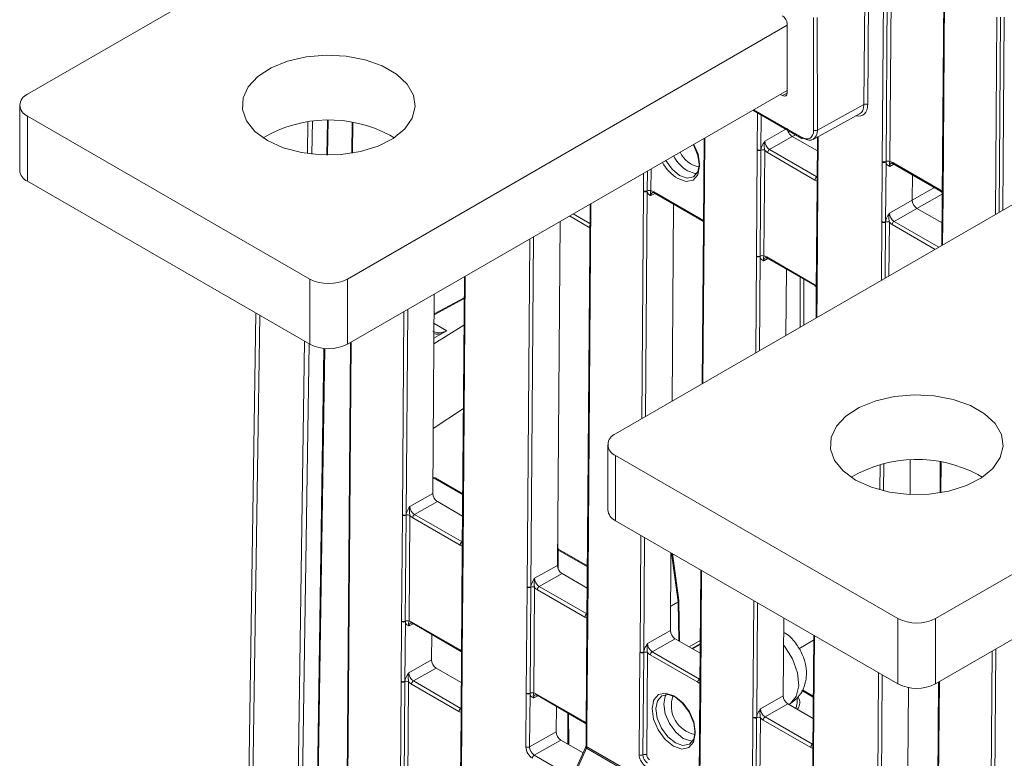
# Model space of a CAD drawing. Header units: millimetres. Extents: x 0 to 2100, y 0 to 1485.
# Tile 86 of 118: x 1270 to 1363, y 1030 to 1100. Entities that reach past the tile are written whole.
import ezdxf

# ---------------------------------------------------------------- set-up
doc = ezdxf.new("R2010")
doc.units = ezdxf.units.MM
doc.header["$LTSCALE"] = 5

msp = doc.modelspace()

# ---------------------------------------------------------------- linework, layer by layer
at = {"color": 7, "linetype": 'Continuous', "lineweight": 15}
for p, q in [((1312.947, 1116.913), (1271.11, 1092.762)), ((1351.404, 1086.447), (1351.552, 1106.124)), ((1351.903, 1106.121), (1351.755, 1086.444)), ((1352.254, 1106.118), (1352.106, 1086.441)), ((1349.675, 1091.792), (1349.754, 1102.511)), ((1350.106, 1102.508), (1350.027, 1091.789)), ((1357.179, 1102.936), (1357.031, 1083.259)), ((1357.252, 1102.834), (1357.104, 1083.157)), ((1344.947, 1089.398), (1344.945, 1099.983)), ((1345.298, 1099.982), (1345.299, 1089.397)), ((1342.46, 1099.253), (1301.162, 1075.413)), ((1342.46, 1092.891), (1342.46, 1099.366)), ((1342.46, 1093.129), (1301.162, 1069.289)), ((1341.811, 1092.755), (1342.018, 1092.636)), ((1270.378, 1091.741), (1270.378, 1085.617)), ((1345.299, 1089.397), (1349.675, 1091.792)), ((1297.627, 1075.413), (1271.11, 1090.721)), ((1271.11, 1090.721), (1271.11, 1084.597)), ((1339.248, 1091.276), (1343.85, 1088.619)), ((1344.896, 1088.53), (1349.266, 1090.922)), ((1299.278, 1090.307), (1299.229, 1087.052)), ((1301.6, 1090.131), (1301.578, 1087.223)), ((1305.14, 1088.934), (1305.549, 1088.679)), ((1334.656, 1088.625), (1334.595, 1080.509)), ((1342.938, 1088.802), (1340.796, 1087.587)), ((1345.3, 1087.438), (1342.938, 1088.802)), ((1345.31, 1088.756), (1345.277, 1084.376)), ((1339.575, 1077.575), (1339.65, 1087.515)), ((1339.65, 1087.515), (1339.65, 1087.564)), ((1340.001, 1087.512), (1339.926, 1077.572)), ((1340.002, 1087.561), (1340.001, 1087.512)), ((1340.352, 1087.508), (1340.277, 1077.568)), ((1345.076, 1084.71), (1340.62, 1087.283)), ((1340.796, 1087.587), (1345.253, 1085.014)), ((1351.362, 1080.803), (1351.404, 1086.398)), ((1351.404, 1086.398), (1351.404, 1086.447)), ((1351.756, 1086.395), (1351.714, 1080.801)), ((1351.755, 1086.444), (1351.756, 1086.395)), ((1352.375, 1086.357), (1356.832, 1083.784)), ((1352.427, 1086.24), (1356.883, 1083.668)), ((1368.19, 1085.022), (1326.353, 1060.871)), ((1354.211, 1082.809), (1354.229, 1085.2)), ((1297.627, 1069.289), (1271.11, 1084.597)), ((1345.277, 1084.327), (1345.202, 1074.386)), ((1345.35, 1084.224), (1345.275, 1074.284)), ((1345.277, 1084.375), (1345.277, 1084.326)), ((1345.35, 1084.274), (1345.35, 1084.224)), ((1328.968, 1083.649), (1328.969, 1083.698)), ((1329.32, 1083.695), (1329.32, 1083.646)), ((1329.939, 1083.607), (1334.396, 1081.035)), ((1329.991, 1083.491), (1334.448, 1080.919)), ((1356.883, 1083.668), (1357.033, 1083.551)), ((1357.031, 1083.21), (1356.996, 1078.56)), ((1357.031, 1083.259), (1357.031, 1083.209)), ((1357.104, 1083.157), (1357.104, 1083.107)), ((1323.957, 1082.448), (1323.663, 1043.321)), ((1331.793, 1082.451), (1331.654, 1063.931)), ((1352.07, 1081.594), (1354.211, 1082.809)), ((1354.649, 1082.041), (1352.508, 1080.826)), ((1357.012, 1080.677), (1354.649, 1082.041)), ((1321.129, 1080.815), (1320.885, 1048.515)), ((1334.448, 1080.919), (1334.598, 1080.802)), ((1334.595, 1080.46), (1334.483, 1065.564)), ((1334.595, 1080.509), (1334.595, 1080.46)), ((1334.669, 1080.407), (1334.668, 1080.358)), ((1351.361, 1080.754), (1351.362, 1080.803)), ((1351.714, 1080.801), (1351.712, 1080.751)), ((1339.575, 1077.526), (1339.575, 1077.575)), ((1339.926, 1077.572), (1339.927, 1077.523)), ((1340.546, 1077.484), (1345.002, 1074.912)), ((1340.598, 1077.368), (1345.054, 1074.795)), ((1312.144, 1075.628), (1311.951, 1050.082)), ((1342.4, 1076.328), (1342.353, 1070.107)), ((1297.627, 1069.289), (1297.627, 1075.413)), ((1301.162, 1075.413), (1301.162, 1069.289)), ((1345.054, 1074.795), (1345.204, 1074.679)), ((1309.315, 1073.995), (1309.174, 1055.275)), ((1345.202, 1074.337), (1345.182, 1071.74)), ((1345.202, 1074.386), (1345.202, 1074.337)), ((1345.275, 1074.284), (1345.275, 1074.235)), ((1312.129, 1073.647), (1309.301, 1072.127)), ((1292.568, 1072.209), (1291.639, 1010.71)), ((1312.109, 1071.075), (1309.28, 1069.321)), ((1309.284, 1069.871), (1310.147, 1070.352)), ((1310.147, 1070.352), (1310.487, 1070.541)), ((1301.445, 1069.452), (1301.043, 1016.139)), ((1298.954, 1068.889), (1298.132, 1014.458)), ((1397.702, 1067.362), (1356.405, 1043.522)), ((1309.22, 1061.374), (1312.051, 1063.249)), ((1397.702, 1061.238), (1356.405, 1037.398)), ((1325.621, 1059.85), (1325.621, 1053.726)), ((1352.87, 1043.522), (1326.353, 1058.83)), ((1326.353, 1058.83), (1326.353, 1052.706)), ((1354.003, 1055.174), (1354.028, 1058.403)), ((1356.843, 1058.24), (1356.821, 1055.332)), ((1311.99, 1055.23), (1309.391, 1056.73)), ((1360.383, 1057.043), (1360.792, 1056.788)), ((1307.033, 1054.061), (1309.174, 1055.275)), ((1309.612, 1054.508), (1307.471, 1053.293)), ((1309.612, 1054.508), (1311.974, 1053.144)), ((1306.25, 1043.281), (1306.324, 1053.221)), ((1306.324, 1053.221), (1306.325, 1053.27)), ((1306.675, 1053.218), (1306.6, 1043.277)), ((1306.677, 1053.267), (1306.675, 1053.218)), ((1307.026, 1053.214), (1306.951, 1043.274)), ((1311.75, 1050.416), (1307.294, 1052.989)), ((1307.471, 1053.293), (1311.927, 1050.72)), ((1352.87, 1037.398), (1326.353, 1052.706)), ((1320.941, 1048.228), (1320.912, 1052.097)), ((1311.951, 1050.032), (1311.876, 1040.092)), ((1312.024, 1049.93), (1311.949, 1039.99)), ((1311.951, 1050.081), (1311.951, 1050.032)), ((1312.025, 1049.979), (1312.024, 1049.93)), ((1323.702, 1048.469), (1320.928, 1050.071)), ((1331.547, 1049.707), (1331.492, 1042.392)), ((1332.295, 1045.202), (1331.699, 1049.619)), ((1318.744, 1047.3), (1320.885, 1048.515)), ((1334.351, 1048.088), (1334.269, 1037.198)), ((1321.324, 1047.747), (1319.182, 1046.532)), ((1321.324, 1047.747), (1323.686, 1046.383)), ((1317.961, 1036.52), (1318.036, 1046.46)), ((1318.036, 1046.46), (1318.036, 1046.509)), ((1318.387, 1046.457), (1318.312, 1036.517)), ((1318.388, 1046.506), (1318.387, 1046.457)), ((1318.738, 1046.453), (1318.663, 1036.513)), ((1323.462, 1043.655), (1319.005, 1046.228)), ((1319.182, 1046.532), (1323.639, 1043.959)), ((1332.354, 1041.379), (1332.297, 1045.172)), ((1306.207, 1037.637), (1306.249, 1043.232)), ((1306.249, 1043.232), (1306.25, 1043.281)), ((1306.601, 1043.229), (1306.559, 1037.634)), ((1306.6, 1043.277), (1306.601, 1043.229)), ((1323.663, 1043.272), (1323.588, 1033.331)), ((1323.663, 1043.32), (1323.662, 1043.271)), ((1323.736, 1043.219), (1323.736, 1043.169)), ((1342.154, 1043.584), (1342.099, 1036.268)), ((1352.87, 1037.398), (1352.87, 1043.522)), ((1356.405, 1043.522), (1356.405, 1037.398)), ((1307.22, 1043.19), (1311.677, 1040.618)), ((1307.272, 1043.074), (1311.728, 1040.501)), ((1323.736, 1043.169), (1323.661, 1033.229)), ((1329.351, 1041.177), (1331.492, 1042.392)), ((1309.074, 1042.034), (1309.056, 1039.642)), ((1331.93, 1041.624), (1329.789, 1040.409)), ((1331.93, 1041.624), (1334.293, 1040.26)), ((1344.954, 1041.489), (1343.567, 1040.688)), ((1344.958, 1041.965), (1344.876, 1031.075)), ((1311.728, 1040.501), (1311.878, 1040.385)), ((1334.299, 1041.158), (1333.497, 1040.719)), ((1306.915, 1038.427), (1309.056, 1039.642)), ((1311.876, 1040.043), (1311.834, 1034.448)), ((1311.876, 1040.092), (1311.876, 1040.043)), ((1311.949, 1039.941), (1311.907, 1034.346)), ((1311.949, 1039.99), (1311.949, 1039.941)), ((1328.57, 1030.729), (1328.642, 1040.337)), ((1328.642, 1040.337), (1328.643, 1040.386)), ((1328.993, 1040.334), (1328.921, 1030.725)), ((1328.995, 1040.383), (1328.993, 1040.334)), ((1329.344, 1040.33), (1329.272, 1030.722)), ((1334.068, 1037.532), (1329.612, 1040.105)), ((1329.789, 1040.409), (1334.245, 1037.836)), ((1309.494, 1038.875), (1307.353, 1037.66)), ((1309.494, 1038.875), (1311.857, 1037.511)), ((1307.353, 1037.66), (1311.81, 1035.087)), ((1306.207, 1037.588), (1306.207, 1037.637)), ((1306.559, 1037.634), (1306.558, 1037.584)), ((1311.633, 1034.783), (1307.176, 1037.355)), ((1334.269, 1037.149), (1334.197, 1027.54)), ((1334.342, 1037.046), (1334.27, 1027.438)), ((1334.343, 1037.096), (1334.342, 1037.046)), ((1344.915, 1036.223), (1343.891, 1036.814)), ((1353.81, 1029.508), (1353.867, 1037.046)), ((1356.687, 1037.561), (1356.588, 1024.314)), ((1317.923, 1031.47), (1317.961, 1036.471)), ((1317.961, 1036.471), (1317.961, 1036.52)), ((1318.313, 1036.468), (1318.275, 1031.467)), ((1318.312, 1036.517), (1318.313, 1036.468)), ((1318.932, 1036.429), (1323.388, 1033.857)), ((1318.983, 1036.313), (1323.44, 1033.74)), ((1339.957, 1035.054), (1342.099, 1036.268)), ((1320.786, 1035.273), (1320.768, 1032.881)), ((1342.537, 1035.501), (1340.395, 1034.286)), ((1342.537, 1035.501), (1344.899, 1034.137)), ((1311.833, 1034.399), (1311.79, 1028.606)), ((1311.834, 1034.448), (1311.833, 1034.399)), ((1311.907, 1034.346), (1311.907, 1034.297)), ((1321.945, 1031.687), (1321.923, 1034.616)), ((1339.174, 1024.274), (1339.249, 1034.214)), ((1339.249, 1034.214), (1339.249, 1034.263)), ((1339.6, 1034.211), (1339.525, 1024.27)), ((1339.601, 1034.26), (1339.6, 1034.211)), ((1339.951, 1034.207), (1339.876, 1024.267)), ((1344.675, 1031.409), (1340.219, 1033.982)), ((1340.395, 1034.286), (1344.852, 1031.713)), ((1323.44, 1033.74), (1323.59, 1033.624)), ((1323.587, 1033.282), (1323.575, 1031.58)), ((1323.588, 1033.331), (1323.587, 1033.282)), ((1323.661, 1033.18), (1323.648, 1031.478)), ((1323.661, 1033.229), (1323.661, 1033.18)), ((1318.275, 1031.467), (1320.768, 1032.881)), ((1321.206, 1032.114), (1318.713, 1030.7)), ((1321.206, 1032.114), (1323.303, 1030.903)), ((1323.531, 1031.409), (1319.51, 1022.48)), ((1323.615, 1031.342), (1319.594, 1022.413)), ((1339.128, 1022.387), (1323.615, 1031.342)), ((1323.648, 1031.478), (1339.161, 1022.523)), ((1344.876, 1031.025), (1344.801, 1021.085)), ((1344.949, 1030.923), (1344.874, 1020.983)), ((1344.876, 1031.074), (1344.876, 1031.025)), ((1344.949, 1030.972), (1344.949, 1030.923))]:
    msp.add_line(p, q, dxfattribs=at)
at = {"color": 8, "linetype": 'Continuous', "lineweight": 15}
for p, q in [((1362.019, 1081.46), (1362.159, 1100.001)), ((1362.51, 1099.998), (1362.372, 1081.664)), ((1362.861, 1099.995), (1362.725, 1081.867)), ((1342.018, 1092.636), (1342.46, 1092.878)), ((1339.322, 1091.318), (1343.798, 1088.734)), ((1339.65, 1087.564), (1339.676, 1091.028)), ((1340.027, 1090.826), (1340.002, 1087.561)), ((1297.409, 1087.193), (1297.454, 1090.172)), ((1297.879, 1090.225), (1297.832, 1087.138)), ((1299.353, 1090.307), (1299.304, 1087.051)), ((1301.674, 1090.119), (1301.652, 1087.235)), ((1340.358, 1088.355), (1342.35, 1089.485)), ((1334.731, 1088.668), (1334.669, 1080.407)), ((1343.244, 1088.969), (1342.938, 1088.802)), ((1345.384, 1088.797), (1345.35, 1084.274)), ((1329.686, 1085.755), (1329.671, 1083.691)), ((1352.489, 1086.205), (1352.103, 1085.994)), ((1328.969, 1083.698), (1328.981, 1085.348)), ((1329.334, 1085.552), (1329.32, 1083.695)), ((1345.253, 1085.014), (1345.282, 1085.032)), ((1354.211, 1082.809), (1356.31, 1083.999)), ((1328.808, 1062.288), (1328.968, 1083.649)), ((1329.32, 1083.646), (1329.161, 1062.492)), ((1330.053, 1083.456), (1329.667, 1083.244)), ((1357.032, 1083.392), (1354.649, 1082.041)), ((1357.104, 1083.107), (1357.07, 1078.603)), ((1324.032, 1082.491), (1323.736, 1043.219)), ((1323.957, 1082.41), (1323.925, 1082.429)), ((1323.941, 1080.229), (1322.027, 1081.334)), ((1322.379, 1081.537), (1323.944, 1080.634)), ((1334.668, 1080.358), (1334.557, 1065.607)), ((1351.32, 1075.284), (1351.361, 1080.754)), ((1351.712, 1080.751), (1351.673, 1075.487)), ((1352.063, 1080.748), (1352.025, 1075.691)), ((1356.362, 1078.195), (1352.331, 1080.522)), ((1352.508, 1080.826), (1356.714, 1078.398)), ((1318.635, 1079.376), (1318.388, 1046.506)), ((1318.036, 1046.509), (1318.282, 1079.172)), ((1339.507, 1068.464), (1339.575, 1077.526)), ((1339.927, 1077.523), (1339.86, 1068.668)), ((1340.66, 1077.332), (1340.274, 1077.121)), ((1312.218, 1075.671), (1312.025, 1049.979)), ((1343.677, 1070.872), (1343.677, 1075.59)), ((1344.031, 1075.386), (1344.031, 1071.076)), ((1345.275, 1074.235), (1345.256, 1071.783)), ((1312.128, 1073.567), (1309.3, 1072.047)), ((1292.939, 1071.995), (1292.016, 1010.928)), ((1306.325, 1053.27), (1306.468, 1072.352)), ((1306.822, 1072.556), (1306.677, 1053.267)), ((1309.294, 1071.23), (1310.487, 1070.541)), ((1296.294, 1013.397), (1297.143, 1069.569)), ((1297.563, 1069.326), (1296.722, 1013.644)), ((1301.519, 1069.495), (1301.118, 1016.182)), ((1299.029, 1068.882), (1298.207, 1014.502)), ((1351.543, 1058.063), (1351.524, 1055.518)), ((1356.917, 1058.228), (1356.895, 1055.344)), ((1351.172, 1055.608), (1351.19, 1057.973)), ((1309.27, 1056.72), (1309.185, 1056.673)), ((1311.99, 1055.149), (1309.27, 1056.72)), ((1311.927, 1050.72), (1311.956, 1050.737)), ((1328.643, 1040.386), (1328.725, 1051.336)), ((1329.076, 1051.134), (1328.995, 1040.383)), ((1323.701, 1048.389), (1320.928, 1049.989)), ((1332.222, 1045.1), (1331.605, 1049.674)), ((1334.425, 1048.046), (1334.343, 1037.096)), ((1331.509, 1044.689), (1332.222, 1045.1)), ((1332.224, 1045.068), (1331.509, 1044.656)), ((1332.279, 1041.423), (1332.224, 1045.068)), ((1339.249, 1034.263), (1339.332, 1045.213)), ((1339.682, 1045.011), (1339.601, 1034.26)), ((1323.639, 1043.959), (1323.668, 1043.977)), ((1307.334, 1043.038), (1306.948, 1042.827)), ((1333.257, 1040.858), (1334.302, 1041.461)), ((1345.032, 1041.923), (1344.949, 1030.972)), ((1334.299, 1041.077), (1333.569, 1040.678)), ((1361.567, 1021.379), (1361.711, 1040.461)), ((1362.065, 1040.665), (1361.919, 1021.376)), ((1334.245, 1037.836), (1334.274, 1037.854)), ((1350.961, 1027.502), (1351.043, 1038.452)), ((1351.394, 1038.25), (1351.313, 1027.499)), ((1306.067, 1019.04), (1306.207, 1037.588)), ((1306.558, 1037.584), (1306.42, 1019.243)), ((1306.909, 1037.581), (1306.772, 1019.447)), ((1344.914, 1036.142), (1343.857, 1036.753)), ((1356.762, 1037.604), (1356.661, 1024.212)), ((1319.045, 1036.277), (1318.66, 1036.066)), ((1311.81, 1035.087), (1311.839, 1035.104)), ((1342.621, 1035.452), (1342.768, 1035.537)), ((1311.907, 1034.297), (1311.864, 1028.65)), ((1321.872, 1031.729), (1321.85, 1034.658)), ((1344.852, 1031.713), (1344.881, 1031.73)), ((1318.713, 1030.7), (1322.283, 1028.638))]:
    msp.add_line(p, q, dxfattribs=at)
at = {"color": 7, "linetype": 'Continuous', "lineweight": 15, "flags": 128}
for points in [[(1293.649, 1088.424), (1295.129, 1087.749), (1296.839, 1087.289), (1298.686, 1087.069), (1300.572, 1087.1), (1302.394, 1087.382), (1304.055, 1087.899), (1305.464, 1088.623), (1306.546, 1089.515), (1307.243, 1090.527), (1307.516, 1091.605), (1307.352, 1092.69), (1306.758, 1093.723), (1305.768, 1094.65), (1304.434, 1095.42), (1302.828, 1095.992), (1301.038, 1096.335), (1299.158, 1096.43), (1297.292, 1096.272), (1295.538, 1095.87), (1293.993, 1095.245), (1292.739, 1094.431), (1291.844, 1093.473), (1291.355, 1092.421), (1291.301, 1091.332), (1291.682, 1090.266), (1292.479, 1089.279), (1293.649, 1088.424)], [(1331.049, 1086.542), (1331.057, 1086.529), (1331.655, 1085.715), (1332.363, 1085.142), (1333.074, 1084.896), (1333.679, 1085.015), (1334.087, 1085.481), (1334.234, 1086.222), (1334.099, 1087.127), (1333.702, 1088.057), (1333.695, 1088.07)], [(1348.892, 1056.534), (1350.372, 1055.858), (1352.082, 1055.398), (1353.929, 1055.178), (1355.815, 1055.209), (1357.637, 1055.491), (1359.298, 1056.008), (1360.707, 1056.732), (1361.789, 1057.624), (1362.485, 1058.636), (1362.759, 1059.714), (1362.594, 1060.799), (1362.001, 1061.832), (1361.011, 1062.759), (1359.677, 1063.529), (1358.071, 1064.101), (1356.28, 1064.444), (1354.401, 1064.539), (1352.534, 1064.381), (1350.781, 1063.979), (1349.236, 1063.354), (1347.982, 1062.541), (1347.086, 1061.582), (1346.598, 1060.53), (1346.543, 1059.441), (1346.925, 1058.375), (1347.722, 1057.388), (1348.892, 1056.534)], [(1331.785, 1031.536), (1331.009, 1032.165), (1330.354, 1033.056), (1329.92, 1034.074), (1329.772, 1035.065), (1329.933, 1035.877), (1330.379, 1036.388), (1331.042, 1036.518), (1331.821, 1036.248), (1332.597, 1035.62), (1333.252, 1034.729), (1333.687, 1033.711), (1333.835, 1032.72), (1333.673, 1031.907), (1333.227, 1031.397), (1332.564, 1031.267), (1331.785, 1031.536)], [(1331.995, 1036.143), (1331.284, 1036.389), (1330.678, 1036.27), (1330.271, 1035.804), (1330.124, 1035.062), (1330.259, 1034.158), (1330.656, 1033.228), (1331.254, 1032.414), (1331.962, 1031.841), (1332.673, 1031.595), (1333.278, 1031.714), (1333.686, 1032.18), (1333.833, 1032.921), (1333.698, 1033.826), (1333.301, 1034.756), (1332.703, 1035.569), (1331.995, 1036.143)]]:
    msp.add_lwpolyline(points, dxfattribs=at)
at = {"color": 8, "linetype": 'Continuous', "lineweight": 15, "flags": 128}
for points in [[(1333.647, 1088.042), (1333.653, 1088.03), (1334.088, 1087.012), (1334.236, 1086.021), (1334.074, 1085.208), (1333.628, 1084.698), (1332.965, 1084.568), (1332.187, 1084.838)], [(1333.998, 1085.32), (1333.81, 1085.323), (1333.102, 1085.568)], [(1342.768, 1035.537), (1343.326, 1036.192), (1343.556, 1037.2), (1343.429, 1038.433), (1342.96, 1039.733), (1342.209, 1040.935), (1342.134, 1041.028)], [(1332.701, 1032.267), (1331.995, 1032.839), (1331.398, 1033.649), (1331.003, 1034.576), (1330.869, 1035.478), (1331.015, 1036.217), (1331.115, 1036.393)], [(1333.597, 1032.018), (1333.409, 1032.022), (1332.701, 1032.267)]]:
    msp.add_lwpolyline(points, dxfattribs=at)
at = {"color": 7, "linetype": 'Continuous', "lineweight": 15}
for centre, radius, start, end in [((1271.498, 1091.741), 1.092, 110.78342, 249.21658), ((1349.848, 1091.445), 0.388, 62.5755, 116.56483), ((1299.418, 1078.143), 12.214, 62.06553, 120.38605), ((1343.901, 1088.732), 0.124, 245.36022, 304.60414), ((1345.124, 1089.739), 0.385, 242.64253, 297.07898), ((1334.657, 1088.37), 2.479, 204.87615, 259.68468), ((1339.829, 1087.908), 0.388, 242.571, 296.56425), ((1339.829, 1087.859), 0.388, 242.58674, 296.35936), ((1340.173, 1087.164), 0.388, 62.58674, 116.35936), ((1341.004, 1087.263), 0.385, 122.62937, 177.08194), ((1351.583, 1086.792), 0.388, 242.58674, 296.35936), ((1351.583, 1086.742), 0.388, 242.571, 296.56425), ((1351.928, 1086.096), 0.388, 62.58674, 116.35936), ((1271.629, 1085.742), 1.257, 185.6948, 245.62534), ((1345.46, 1084.69), 0.385, 122.62937, 177.08194), ((1329.147, 1083.993), 0.388, 242.571, 296.56425), ((1329.147, 1084.042), 0.388, 242.58674, 296.35936), ((1329.492, 1083.347), 0.388, 62.58674, 116.35936), ((1351.54, 1081.099), 0.388, 242.58674, 296.35936), ((1351.54, 1081.147), 0.388, 242.571, 296.56425), ((1351.885, 1080.403), 0.388, 62.58674, 116.35936), ((1352.715, 1080.502), 0.385, 122.62937, 177.08194), ((1339.754, 1077.919), 0.388, 242.58674, 296.35936), ((1339.753, 1077.87), 0.388, 242.571, 296.56425), ((1340.099, 1077.224), 0.388, 62.58674, 116.35936), ((1299.395, 1078.825), 3.843, 242.60967, 297.39033), ((1299.395, 1072.701), 3.843, 242.60967, 297.39033), ((1326.74, 1059.85), 1.092, 110.78342, 249.21658), ((1354.661, 1046.252), 12.214, 62.06553, 120.38605), ((1309.266, 1056.514), 0.25, 60.00269, 108.98213), ((1326.872, 1053.851), 1.257, 185.6948, 245.62534), ((1306.503, 1053.565), 0.388, 242.58674, 296.35936), ((1306.503, 1053.614), 0.388, 242.571, 296.56425), ((1306.848, 1052.87), 0.388, 62.58674, 116.35936), ((1307.678, 1052.969), 0.385, 122.62937, 177.08194), ((1312.135, 1050.396), 0.385, 122.62937, 177.08194), ((1318.215, 1046.853), 0.388, 242.571, 296.56425), ((1318.214, 1046.804), 0.388, 242.58674, 296.35936), ((1318.559, 1046.109), 0.388, 62.58674, 116.35936), ((1319.39, 1046.208), 0.385, 122.62937, 177.08194), ((1331.958, 1045.066), 0.265, 0.55093, 7.36343), ((1332.047, 1045.169), 0.25, 0.86593, 7.67771), ((1306.428, 1043.576), 0.388, 242.571, 296.56425), ((1306.428, 1043.625), 0.388, 242.58674, 296.35936), ((1306.773, 1042.93), 0.388, 62.58674, 116.35936), ((1323.846, 1043.635), 0.385, 122.62937, 177.08194), ((1354.637, 1046.934), 3.843, 242.60967, 297.39033), ((1328.821, 1040.681), 0.388, 242.58674, 296.35936), ((1328.821, 1040.73), 0.388, 242.571, 296.56425), ((1329.166, 1039.986), 0.388, 62.58674, 116.35936), ((1329.996, 1040.085), 0.385, 122.62937, 177.08194), ((1307.56, 1037.336), 0.385, 122.62937, 177.08194), ((1334.453, 1037.512), 0.385, 122.62937, 177.08194), ((1306.386, 1037.981), 0.388, 242.571, 296.56425), ((1306.385, 1037.932), 0.388, 242.58674, 296.35936), ((1306.73, 1037.237), 0.388, 62.58674, 116.35936), ((1354.637, 1040.81), 3.843, 242.60967, 297.39033), ((1318.14, 1036.864), 0.388, 242.58674, 296.35936), ((1318.139, 1036.815), 0.388, 242.571, 296.56425), ((1318.484, 1036.169), 0.388, 62.58674, 116.35936), ((1334.341, 1035.332), 2.754, 160.19326, 258.93144), ((1312.017, 1034.763), 0.385, 122.62937, 177.08194), ((1339.428, 1034.607), 0.388, 242.571, 296.56425), ((1339.428, 1034.558), 0.388, 242.58674, 296.35936), ((1339.772, 1033.863), 0.388, 62.58674, 116.35936), ((1340.603, 1033.962), 0.385, 122.62937, 177.08194), ((1318.102, 1031.814), 0.388, 242.571, 296.56425), ((1345.059, 1031.389), 0.385, 122.62937, 177.08194), ((1318.92, 1030.376), 0.385, 122.62937, 177.08194), ((1328.749, 1031.073), 0.388, 242.58674, 296.35936), ((1329.093, 1030.378), 0.388, 62.58674, 116.35936)]:
    msp.add_arc(centre, radius, start, end, dxfattribs=at)
at = {"color": 8, "linetype": 'Continuous', "lineweight": 15}
for centre, radius, start, end in [((1343.917, 1088.719), 0.12, 172.814, 235.87382), ((1335.203, 1088.853), 3.899, 208.88558, 237.39092), ((1334.494, 1088.446), 4.283, 209.00998, 237.39644), ((1352.499, 1086.342), 0.124, 173.24925, 234.77037), ((1345.399, 1084.386), 0.123, 184.84532, 246.42365), ((1345.399, 1084.337), 0.123, 184.86648, 246.4025), ((1330.059, 1083.591), 0.121, 172.28264, 235.73698), ((1356.955, 1083.769), 0.125, 173.2757, 234.48468), ((1357.153, 1083.269), 0.123, 184.86648, 246.4025), ((1357.153, 1083.22), 0.123, 184.90268, 246.41826), ((1334.516, 1081.019), 0.121, 172.27254, 235.83653), ((1334.715, 1080.518), 0.119, 183.88577, 247.38321), ((1334.714, 1080.468), 0.119, 183.86183, 247.40714), ((1340.666, 1077.468), 0.121, 172.28264, 235.73698), ((1345.122, 1074.895), 0.121, 172.27254, 235.83653), ((1345.324, 1074.397), 0.123, 184.86648, 246.4025), ((1345.324, 1074.348), 0.123, 184.84532, 246.42365), ((1309.188, 1056.594), 0.15, 57.04795, 91.06596), ((1309.34, 1056.619), 0.123, 65.15158, 124.81277), ((1312.071, 1050.09), 0.119, 183.86183, 247.40714), ((1312.07, 1050.041), 0.119, 183.88577, 247.38321), ((1332.179, 1045.207), 0.116, 291.46515, 357.34428), ((1332.173, 1045.182), 0.124, 294.07874, 355.66364), ((1323.782, 1043.329), 0.119, 183.86183, 247.40714), ((1323.782, 1043.28), 0.119, 183.88577, 247.38321), ((1307.344, 1043.176), 0.124, 173.24925, 234.77037), ((1311.8, 1040.603), 0.125, 173.2757, 234.48468), ((1311.995, 1040.1), 0.119, 183.88577, 247.38321), ((1311.995, 1040.051), 0.119, 183.8815, 247.40511), ((1334.389, 1037.206), 0.119, 183.86183, 247.40714), ((1334.388, 1037.157), 0.119, 183.88577, 247.38321), ((1319.055, 1036.415), 0.124, 173.24925, 234.77037), ((1311.953, 1034.407), 0.119, 183.88577, 247.38321), ((1311.953, 1034.456), 0.119, 183.86183, 247.40714), ((1323.512, 1033.842), 0.125, 173.2757, 234.48468), ((1323.706, 1033.29), 0.119, 183.8815, 247.40511), ((1323.707, 1033.34), 0.119, 183.88577, 247.38321), ((1323.661, 1031.485), 0.15, 210.28579, 252.4121), ((1323.694, 1031.588), 0.119, 183.86183, 247.40714), ((1344.998, 1031.085), 0.123, 184.84532, 246.42365), ((1344.998, 1031.036), 0.123, 184.86648, 246.4025)]:
    msp.add_arc(centre, radius, start, end, dxfattribs=at)
at = {"color": 7, "linetype": 'Continuous', "lineweight": 15}
for centre, major_axis, ratio, start_param, end_param in [((1342.018, 1099.621), (-0.312, 0.541), 0.577382, 3.927034, 5.49783), ((1342.018, 1093.146), (-0.312, 0.541), 0.577294, 2.356466, 3.92711), ((1348.347, 1092.556), (-0.928, 1.629), 0.582346, 3.131573, 3.930333), ((1343.387, 1089.558), (0.888, -0.01), 0.57985, 3.570145, 4.314733), ((1343.798, 1090.061), (-0.812, 1.408), 0.577294, 2.356466, 3.927262), ((1343.975, 1090.163), (-0.933, 1.627), 0.577985, 2.358185, 3.928981), ((1340.802, 1088.101), (-0.308, 0.544), 0.58649, 0.789937, 2.360657), ((1340.625, 1088), (-0.432, 0.761), 0.582442, 1.912279, 2.360641), ((1352.37, 1085.639), (-0.432, 0.761), 0.582353, 5.502308, 5.950669), ((1345.082, 1085.428), (-0.432, 0.761), 0.582353, 2.360715, 2.809077), ((1329.934, 1082.89), (-0.432, 0.761), 0.582353, 5.502308, 5.950669), ((1356.826, 1083.066), (-0.432, 0.761), 0.582442, 5.053872, 5.502233), ((1354.653, 1082.554), (-0.308, 0.544), 0.582442, 0.78992, 2.360641), ((1352.513, 1081.34), (-0.308, 0.544), 0.58649, 0.789937, 2.360657), ((1334.39, 1080.317), (-0.432, 0.761), 0.582442, 5.053872, 5.502233), ((1352.337, 1081.239), (-0.432, 0.761), 0.582442, 1.912279, 2.360641), ((1340.541, 1076.767), (-0.432, 0.761), 0.582353, 5.502308, 5.950669), ((1344.997, 1074.194), (-0.432, 0.761), 0.582442, 5.053872, 5.502233), ((1309.616, 1055.02), (-0.308, 0.544), 0.582442, 0.78992, 2.360641), ((1307.476, 1053.806), (-0.308, 0.544), 0.58649, 0.789937, 2.360657), ((1307.299, 1053.706), (-0.432, 0.761), 0.582442, 1.912279, 2.360641), ((1311.756, 1051.134), (-0.432, 0.761), 0.582353, 2.360715, 2.809077), ((1321.327, 1048.259), (-0.308, 0.544), 0.582442, 0.78992, 2.360641), ((1319.188, 1047.046), (-0.308, 0.544), 0.58649, 0.789937, 2.360657), ((1319.011, 1046.945), (-0.432, 0.761), 0.582442, 1.912279, 2.360641), ((1307.215, 1042.473), (-0.432, 0.761), 0.582353, 5.502308, 5.950669), ((1323.467, 1044.373), (-0.432, 0.761), 0.582353, 2.360715, 2.809077), ((1331.934, 1042.136), (-0.308, 0.544), 0.582442, 0.78992, 2.360641), ((1311.671, 1039.9), (-0.432, 0.761), 0.582442, 5.053872, 5.502233), ((1329.794, 1040.922), (-0.308, 0.544), 0.58649, 0.789937, 2.360657), ((1309.498, 1039.387), (-0.308, 0.544), 0.582442, 0.78992, 2.360641), ((1329.617, 1040.822), (-0.432, 0.761), 0.582442, 1.912279, 2.360641), ((1307.359, 1038.173), (-0.308, 0.544), 0.58649, 0.789937, 2.360657), ((1307.182, 1038.073), (-0.432, 0.761), 0.582442, 1.912279, 2.360641), ((1334.074, 1038.25), (-0.432, 0.761), 0.582353, 2.360715, 2.809077), ((1318.926, 1035.712), (-0.432, 0.761), 0.582353, 5.502308, 5.950669), ((1342.541, 1036.013), (-0.308, 0.544), 0.582442, 0.78992, 2.360641), ((1340.401, 1034.799), (-0.308, 0.544), 0.58649, 0.789937, 2.360657), ((1311.638, 1035.5), (-0.432, 0.761), 0.582353, 2.360715, 2.809077), ((1340.224, 1034.699), (-0.432, 0.761), 0.582442, 1.912279, 2.360641), ((1323.383, 1033.139), (-0.432, 0.761), 0.582442, 5.053872, 5.502233), ((1321.21, 1032.626), (-0.308, 0.544), 0.582442, 0.78992, 2.360641), ((1318.542, 1031.113), (-0.432, 0.761), 0.582442, 0.78992, 2.360641), ((1318.718, 1031.213), (-0.308, 0.544), 0.58649, 0.789937, 2.360657), ((1323.474, 1031.376), (0.122, 0.218), 0.567133, 4.869764, 5.480629), ((1344.68, 1032.127), (-0.432, 0.761), 0.582353, 2.360715, 2.809077), ((1329.537, 1030.569), (-0.185, 0.326), 0.582442, 0.78992, 2.360641)]:
    msp.add_ellipse(centre, major_axis=major_axis, ratio=ratio, start_param=start_param, end_param=end_param, dxfattribs=at)
at = {"color": 8, "linetype": 'Continuous', "lineweight": 15}
for centre, major_axis, ratio, start_param, end_param in [((1348.524, 1092.656), (-1.048, 1.849), 0.582353, 2.645888, 3.931512), ((1352.546, 1085.739), (-0.312, 0.542), 0.582321, 6.272393, 7.069493), ((1330.111, 1082.99), (-0.312, 0.542), 0.582321, 6.272393, 7.069493), ((1340.717, 1076.867), (-0.312, 0.542), 0.582321, 6.272393, 7.069493), ((1307.392, 1042.573), (-0.312, 0.542), 0.582321, 6.272393, 7.069493), ((1319.103, 1035.812), (-0.312, 0.542), 0.582321, 6.272393, 7.069493)]:
    msp.add_ellipse(centre, major_axis=major_axis, ratio=ratio, start_param=start_param, end_param=end_param, dxfattribs=at)
at = {"color": 7, "linetype": 'Continuous', "lineweight": 15}
for points, knots in [([(1342.938, 1088.802), (1342.88, 1088.843), (1342.766, 1088.926), (1342.621, 1089.129), (1342.52, 1089.356), (1342.507, 1089.496), (1342.5, 1089.565)], [0, 0, 0, 0, 0.2513671, 0.5027343, 0.7541014, 1, 1, 1, 1]), ([(1340.002, 1087.561), (1340.011, 1087.619), (1340.035, 1087.766), (1340.144, 1088.011), (1340.264, 1088.21), (1340.337, 1088.322), (1340.357, 1088.353), (1340.358, 1088.355)], [0, 0, 0, 0, 0.217183, 0.553026, 0.876986, 0.994449, 1, 1, 1, 1]), ([(1340.352, 1087.508), (1340.343, 1087.564), (1340.319, 1087.702), (1340.31, 1087.951), (1340.32, 1088.179), (1340.348, 1088.315), (1340.358, 1088.353), (1340.358, 1088.355)], [0, 0, 0, 0, 0.200769, 0.498761, 0.853829, 0.993399, 1, 1, 1, 1]), ([(1352.103, 1085.994), (1352.102, 1085.994), (1352.082, 1086.003), (1352.01, 1086.035), (1351.892, 1086.1), (1351.785, 1086.225), (1351.764, 1086.347), (1351.756, 1086.395)], [0, 0, 0, 0, 0.005551, 0.123014, 0.446974, 0.782817, 1, 1, 1, 1]), ([(1352.103, 1085.994), (1352.102, 1085.995), (1352.093, 1086.022), (1352.067, 1086.112), (1352.059, 1086.229), (1352.071, 1086.322), (1352.096, 1086.407), (1352.106, 1086.441)], [0, 0, 0, 0, 0.006601, 0.146171, 0.501239, 0.799231, 1, 1, 1, 1]), ([(1352.24, 1086.281), (1352.243, 1086.283), (1352.254, 1086.292), (1352.305, 1086.297), (1352.39, 1086.258), (1352.427, 1086.24)], [0, 0, 0, 0, 0.202416, 0.650348, 1, 1, 1, 1]), ([(1329.667, 1083.244), (1329.666, 1083.245), (1329.647, 1083.254), (1329.575, 1083.285), (1329.456, 1083.351), (1329.35, 1083.476), (1329.329, 1083.598), (1329.32, 1083.646)], [0, 0, 0, 0, 0.005551, 0.123014, 0.446974, 0.782817, 1, 1, 1, 1]), ([(1329.671, 1083.691), (1329.66, 1083.657), (1329.635, 1083.573), (1329.624, 1083.479), (1329.631, 1083.363), (1329.657, 1083.273), (1329.667, 1083.246), (1329.667, 1083.244)], [0, 0, 0, 0, 0.200769, 0.498761, 0.853829, 0.993399, 1, 1, 1, 1]), ([(1329.804, 1083.532), (1329.807, 1083.534), (1329.818, 1083.543), (1329.87, 1083.548), (1329.954, 1083.509), (1329.991, 1083.491)], [0, 0, 0, 0, 0.2024162, 0.6503478, 1, 1, 1, 1]), ([(1351.714, 1080.801), (1351.723, 1080.858), (1351.746, 1081.005), (1351.855, 1081.25), (1351.976, 1081.449), (1352.049, 1081.562), (1352.069, 1081.592), (1352.07, 1081.594)], [0, 0, 0, 0, 0.2171826, 0.5530263, 0.8769859, 0.9944494, 1, 1, 1, 1]), ([(1352.07, 1081.594), (1352.069, 1081.592), (1352.059, 1081.554), (1352.031, 1081.418), (1352.021, 1081.19), (1352.031, 1080.941), (1352.054, 1080.803), (1352.063, 1080.748)], [0, 0, 0, 0, 0.006601, 0.146171, 0.501239, 0.799231, 1, 1, 1, 1]), ([(1340.274, 1077.121), (1340.273, 1077.122), (1340.253, 1077.13), (1340.181, 1077.162), (1340.063, 1077.228), (1339.956, 1077.353), (1339.935, 1077.475), (1339.927, 1077.523)], [0, 0, 0, 0, 0.0055506, 0.1230141, 0.4469737, 0.7828174, 1, 1, 1, 1]), ([(1340.277, 1077.568), (1340.267, 1077.534), (1340.242, 1077.45), (1340.23, 1077.356), (1340.237, 1077.24), (1340.264, 1077.15), (1340.273, 1077.123), (1340.274, 1077.121)], [0, 0, 0, 0, 0.2007687, 0.4987608, 0.8538291, 0.9933988, 1, 1, 1, 1]), ([(1340.411, 1077.408), (1340.414, 1077.411), (1340.424, 1077.42), (1340.476, 1077.425), (1340.561, 1077.386), (1340.598, 1077.368)], [0, 0, 0, 0, 0.202416, 0.650348, 1, 1, 1, 1]), ([(1310.12, 1070.412), (1310.128, 1070.414), (1310.188, 1070.429), (1310.313, 1070.463), (1310.427, 1070.514), (1310.487, 1070.541)], [0, 0, 0, 0, 0.060107, 0.500683, 1, 1, 1, 1]), ([(1310.147, 1070.352), (1310.147, 1070.357), (1310.148, 1070.365), (1310.145, 1070.377), (1310.142, 1070.387), (1310.138, 1070.395), (1310.131, 1070.405), (1310.125, 1070.409), (1310.12, 1070.412)], [0, 0, 0, 0, 0.23927, 0.368178, 0.49987, 0.631582, 0.760551, 1, 1, 1, 1]), ([(1306.677, 1053.267), (1306.686, 1053.325), (1306.709, 1053.472), (1306.818, 1053.717), (1306.939, 1053.916), (1307.012, 1054.028), (1307.032, 1054.059), (1307.033, 1054.061)], [0, 0, 0, 0, 0.217183, 0.553026, 0.876986, 0.994449, 1, 1, 1, 1]), ([(1307.033, 1054.061), (1307.032, 1054.059), (1307.022, 1054.021), (1306.994, 1053.885), (1306.984, 1053.657), (1306.993, 1053.407), (1307.017, 1053.27), (1307.026, 1053.214)], [0, 0, 0, 0, 0.006601, 0.146171, 0.501239, 0.799231, 1, 1, 1, 1]), ([(1318.388, 1046.506), (1318.397, 1046.564), (1318.42, 1046.711), (1318.529, 1046.956), (1318.65, 1047.155), (1318.723, 1047.267), (1318.743, 1047.298), (1318.744, 1047.3)], [0, 0, 0, 0, 0.217183, 0.553026, 0.876986, 0.994449, 1, 1, 1, 1]), ([(1318.744, 1047.3), (1318.744, 1047.298), (1318.734, 1047.26), (1318.705, 1047.124), (1318.696, 1046.896), (1318.705, 1046.647), (1318.728, 1046.509), (1318.738, 1046.453)], [0, 0, 0, 0, 0.0066012, 0.1461709, 0.5012392, 0.7992313, 1, 1, 1, 1]), ([(1306.948, 1042.827), (1306.947, 1042.828), (1306.927, 1042.836), (1306.856, 1042.868), (1306.737, 1042.934), (1306.631, 1043.058), (1306.609, 1043.181), (1306.601, 1043.229)], [0, 0, 0, 0, 0.005551, 0.123014, 0.446974, 0.782817, 1, 1, 1, 1]), ([(1306.948, 1042.827), (1306.948, 1042.829), (1306.938, 1042.856), (1306.912, 1042.946), (1306.905, 1043.062), (1306.916, 1043.156), (1306.941, 1043.24), (1306.951, 1043.274)], [0, 0, 0, 0, 0.0066012, 0.1461709, 0.5012392, 0.7992313, 1, 1, 1, 1]), ([(1307.085, 1043.114), (1307.088, 1043.117), (1307.099, 1043.126), (1307.151, 1043.131), (1307.235, 1043.091), (1307.272, 1043.074)], [0, 0, 0, 0, 0.202416, 0.650348, 1, 1, 1, 1]), ([(1342.824, 1035.571), (1343.101, 1035.791), (1343.636, 1036.214), (1344.105, 1037.114), (1344.31, 1038.074), (1344.252, 1039.108), (1343.918, 1040.208), (1343.257, 1041.274), (1342.629, 1041.981), (1342.19, 1042.196), (1342.143, 1042.219)], [0, 0, 0, 0, 0.134712, 0.259838, 0.382508, 0.512137, 0.655521, 0.811, 0.979936, 1, 1, 1, 1]), ([(1328.995, 1040.383), (1329.004, 1040.441), (1329.027, 1040.588), (1329.136, 1040.833), (1329.257, 1041.032), (1329.33, 1041.144), (1329.35, 1041.175), (1329.351, 1041.177)], [0, 0, 0, 0, 0.217183, 0.553026, 0.876986, 0.994449, 1, 1, 1, 1]), ([(1329.351, 1041.177), (1329.35, 1041.175), (1329.34, 1041.137), (1329.312, 1041.001), (1329.302, 1040.773), (1329.312, 1040.524), (1329.335, 1040.386), (1329.344, 1040.33)], [0, 0, 0, 0, 0.006601, 0.146171, 0.501239, 0.799231, 1, 1, 1, 1]), ([(1306.559, 1037.634), (1306.568, 1037.692), (1306.591, 1037.839), (1306.7, 1038.083), (1306.821, 1038.283), (1306.894, 1038.395), (1306.914, 1038.426), (1306.915, 1038.427)], [0, 0, 0, 0, 0.217183, 0.553026, 0.876986, 0.994449, 1, 1, 1, 1]), ([(1306.915, 1038.427), (1306.915, 1038.426), (1306.904, 1038.387), (1306.876, 1038.252), (1306.867, 1038.023), (1306.876, 1037.774), (1306.899, 1037.637), (1306.909, 1037.581)], [0, 0, 0, 0, 0.006601, 0.146171, 0.501239, 0.799231, 1, 1, 1, 1]), ([(1334.27, 1037.198), (1334.269, 1037.185), (1334.269, 1037.169), (1334.269, 1037.153), (1334.269, 1037.148)], [0, 0, 0, 0, 0.735132, 1, 1, 1, 1]), ([(1318.66, 1036.066), (1318.659, 1036.067), (1318.639, 1036.076), (1318.567, 1036.107), (1318.448, 1036.173), (1318.342, 1036.298), (1318.321, 1036.42), (1318.313, 1036.468)], [0, 0, 0, 0, 0.0055506, 0.1230141, 0.4469737, 0.7828174, 1, 1, 1, 1]), ([(1318.66, 1036.066), (1318.659, 1036.068), (1318.65, 1036.095), (1318.623, 1036.185), (1318.616, 1036.301), (1318.628, 1036.395), (1318.653, 1036.479), (1318.663, 1036.513)], [0, 0, 0, 0, 0.006601, 0.146171, 0.501239, 0.799231, 1, 1, 1, 1]), ([(1318.796, 1036.353), (1318.8, 1036.356), (1318.81, 1036.365), (1318.862, 1036.37), (1318.946, 1036.331), (1318.983, 1036.313)], [0, 0, 0, 0, 0.202416, 0.650348, 1, 1, 1, 1]), ([(1343.389, 1035.972), (1343.391, 1035.984), (1343.394, 1036.017), (1343.375, 1036.046), (1343.363, 1036.064)], [0, 0, 0, 0, 0.385378, 1, 1, 1, 1]), ([(1339.601, 1034.26), (1339.61, 1034.318), (1339.634, 1034.465), (1339.743, 1034.71), (1339.863, 1034.909), (1339.936, 1035.021), (1339.956, 1035.052), (1339.957, 1035.054)], [0, 0, 0, 0, 0.2171826, 0.5530263, 0.8769859, 0.9944494, 1, 1, 1, 1]), ([(1339.957, 1035.054), (1339.957, 1035.052), (1339.947, 1035.014), (1339.919, 1034.878), (1339.909, 1034.65), (1339.918, 1034.4), (1339.941, 1034.263), (1339.951, 1034.207)], [0, 0, 0, 0, 0.0066012, 0.1461709, 0.5012392, 0.7992313, 1, 1, 1, 1]), ([(1323.575, 1031.58), (1323.574, 1031.569), (1323.573, 1031.54), (1323.56, 1031.48), (1323.54, 1031.432), (1323.531, 1031.409)], [0, 0, 0, 0, 0.247765, 0.653864, 1, 1, 1, 1]), ([(1329.183, 1029.654), (1329.144, 1029.679), (1329.036, 1029.749), (1328.882, 1029.908), (1328.737, 1030.121), (1328.629, 1030.356), (1328.575, 1030.569), (1328.571, 1030.69), (1328.57, 1030.729)], [0, 0, 0, 0, 0.121117, 0.335616, 0.500056, 0.684519, 0.899008, 1, 1, 1, 1]), ([(1328.921, 1030.725), (1328.922, 1030.698), (1328.925, 1030.611), (1328.963, 1030.459), (1329.041, 1030.292), (1329.144, 1030.139), (1329.254, 1030.026), (1329.331, 1029.976), (1329.359, 1029.958)], [0, 0, 0, 0, 0.100993, 0.315482, 0.499944, 0.664383, 0.878882, 1, 1, 1, 1])]:
    msp.add_open_spline(points, degree=3, knots=knots, dxfattribs=at)
at = {"color": 8, "linetype": 'Continuous', "lineweight": 15}
for points, knots in [([(1309.193, 1070.527), (1309.285, 1070.472), (1309.541, 1070.319), (1309.894, 1070.376), (1310.12, 1070.412)], [0, 0, 0, 0, 0.359306, 1, 1, 1, 1]), ([(1310.147, 1070.352), (1309.943, 1070.279), (1309.603, 1070.158), (1309.346, 1070.269), (1309.243, 1070.314)], [0, 0, 0, 0, 0.597145, 1, 1, 1, 1]), ([(1343.27, 1035.077), (1343.312, 1035.199), (1343.416, 1035.506), (1343.399, 1035.797), (1343.389, 1035.972)], [0, 0, 0, 0, 0.39843, 1, 1, 1, 1]), ([(1343.474, 1036.167), (1343.536, 1036.064), (1343.704, 1035.784), (1343.651, 1035.367), (1343.494, 1035.087), (1343.435, 1034.982)], [0, 0, 0, 0, 0.26605, 0.725474, 1, 1, 1, 1]), ([(1342.69, 1035.426), (1342.691, 1035.434), (1342.702, 1035.489), (1342.737, 1035.515), (1342.768, 1035.537)], [0, 0, 0, 0, 0.138574, 1, 1, 1, 1])]:
    msp.add_open_spline(points, degree=3, knots=knots, dxfattribs=at)

doc.saveas('drawing.dxf')
